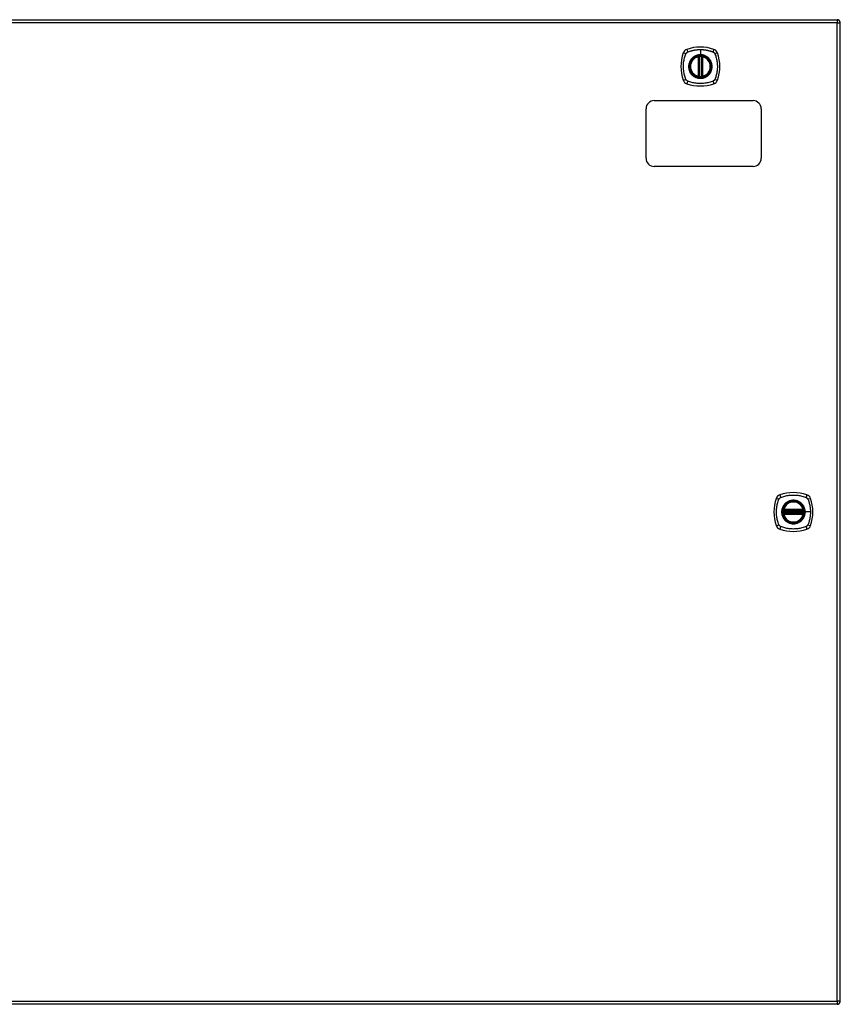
# Model space of a CAD drawing. Header units: inches. Extents: x 20 to 683, y 61 to 320.
# Tile 185 of 204: x 267 to 292, y 181 to 211. Entities that reach past the tile are written whole.
import ezdxf

# ---------------------------------------------------------------- set-up
doc = ezdxf.new("R2010")
doc.units = ezdxf.units.IN
doc.header["$MEASUREMENT"] = 0
doc.layers.add('Visible Edges(ANSI)', color=7, linetype='Continuous', lineweight=25)
doc.layers.add('Visible Tangent Edges(ANSI)', color=7, linetype='Continuous', lineweight=25)

msp = doc.modelspace()

# ---------------------------------------------------------------- linework, layer by layer
at = {"layer": 'Visible Edges(ANSI)'}
for p, q in [((220.492, 210.694), (292.097, 210.694)), ((292.196, 180.875), (292.196, 210.595)), ((287.887, 208.977), (287.887, 209.562)), ((287.907, 208.973), (287.907, 209.567)), ((287.986, 209.567), (287.986, 208.973)), ((288.006, 209.562), (288.006, 208.977)), ((286.545, 208.235), (289.545, 208.235)), ((286.295, 206.485), (286.295, 207.985)), ((289.795, 207.985), (289.795, 206.485)), ((289.545, 206.235), (286.545, 206.235)), ((290.476, 195.774), (291.069, 195.774)), ((291.069, 195.695), (290.476, 195.695)), ((290.48, 195.794), (291.065, 195.794)), ((291.065, 195.676), (290.48, 195.676)), ((292.097, 180.776), (220.492, 180.776))]:
    msp.add_line(p, q, dxfattribs=at)
at = {"layer": 'Visible Edges(ANSI)', "flags": 128}
for points in [[(287.918, 209.581), (287.916, 209.581), (287.915, 209.581), (287.913, 209.581), (287.911, 209.581), (287.91, 209.581), (287.908, 209.58), (287.907, 209.58), (287.906, 209.58), (287.904, 209.58), (287.903, 209.58), (287.902, 209.579), (287.9, 209.579), (287.899, 209.579), (287.898, 209.579), (287.897, 209.579), (287.897, 209.579), (287.896, 209.579), (287.895, 209.578), (287.895, 209.578), (287.894, 209.578), (287.894, 209.578), (287.893, 209.578), (287.893, 209.578), (287.893, 209.578)], [(288, 209.578), (288, 209.578), (287.999, 209.578), (287.999, 209.578), (287.999, 209.578), (287.998, 209.578), (287.998, 209.578), (287.997, 209.579), (287.996, 209.579), (287.995, 209.579), (287.994, 209.579), (287.993, 209.579), (287.992, 209.579), (287.991, 209.579), (287.99, 209.58), (287.989, 209.58), (287.987, 209.58), (287.986, 209.58), (287.984, 209.58), (287.983, 209.581), (287.981, 209.581), (287.98, 209.581), (287.978, 209.581), (287.977, 209.581), (287.975, 209.581)], [(287.893, 208.961), (287.893, 208.961), (287.893, 208.961), (287.894, 208.961), (287.894, 208.961), (287.895, 208.961), (287.895, 208.961), (287.896, 208.961), (287.897, 208.961), (287.897, 208.961), (287.898, 208.96), (287.899, 208.96), (287.9, 208.96), (287.902, 208.96), (287.903, 208.96), (287.904, 208.96), (287.906, 208.959), (287.907, 208.959), (287.908, 208.959), (287.91, 208.959), (287.911, 208.959), (287.913, 208.959), (287.915, 208.958), (287.916, 208.958), (287.918, 208.958)], [(287.975, 208.958), (287.977, 208.958), (287.978, 208.958), (287.98, 208.959), (287.981, 208.959), (287.983, 208.959), (287.984, 208.959), (287.986, 208.959), (287.987, 208.959), (287.989, 208.96), (287.99, 208.96), (287.991, 208.96), (287.992, 208.96), (287.993, 208.96), (287.994, 208.96), (287.995, 208.961), (287.996, 208.961), (287.997, 208.961), (287.998, 208.961), (287.998, 208.961), (287.999, 208.961), (287.999, 208.961), (287.999, 208.961), (288, 208.961), (288, 208.961)], [(290.464, 195.788), (290.464, 195.788), (290.464, 195.788), (290.464, 195.787), (290.464, 195.787), (290.464, 195.787), (290.464, 195.786), (290.464, 195.785), (290.463, 195.785), (290.463, 195.784), (290.463, 195.783), (290.463, 195.782), (290.463, 195.781), (290.463, 195.78), (290.462, 195.778), (290.462, 195.777), (290.462, 195.776), (290.462, 195.774), (290.462, 195.773), (290.462, 195.771), (290.461, 195.77), (290.461, 195.768), (290.461, 195.767), (290.461, 195.765), (290.461, 195.763)], [(290.461, 195.706), (290.461, 195.704), (290.461, 195.703), (290.461, 195.701), (290.461, 195.7), (290.462, 195.698), (290.462, 195.697), (290.462, 195.695), (290.462, 195.694), (290.462, 195.693), (290.462, 195.691), (290.463, 195.69), (290.463, 195.689), (290.463, 195.688), (290.463, 195.687), (290.463, 195.686), (290.463, 195.685), (290.464, 195.684), (290.464, 195.683), (290.464, 195.683), (290.464, 195.682), (290.464, 195.682), (290.464, 195.682), (290.464, 195.682), (290.464, 195.682)], [(291.084, 195.763), (291.084, 195.765), (291.084, 195.767), (291.084, 195.768), (291.083, 195.77), (291.083, 195.771), (291.083, 195.773), (291.083, 195.774), (291.083, 195.776), (291.083, 195.777), (291.082, 195.778), (291.082, 195.78), (291.082, 195.781), (291.082, 195.782), (291.082, 195.783), (291.082, 195.784), (291.081, 195.785), (291.081, 195.785), (291.081, 195.786), (291.081, 195.787), (291.081, 195.787), (291.081, 195.787), (291.081, 195.788), (291.081, 195.788), (291.081, 195.788)], [(291.081, 195.682), (291.081, 195.682), (291.081, 195.682), (291.081, 195.682), (291.081, 195.682), (291.081, 195.683), (291.081, 195.683), (291.081, 195.684), (291.081, 195.685), (291.082, 195.686), (291.082, 195.687), (291.082, 195.688), (291.082, 195.689), (291.082, 195.69), (291.082, 195.691), (291.083, 195.693), (291.083, 195.694), (291.083, 195.695), (291.083, 195.697), (291.083, 195.698), (291.083, 195.7), (291.084, 195.701), (291.084, 195.703), (291.084, 195.704), (291.084, 195.706)]]:
    msp.add_lwpolyline(points, dxfattribs=at)
at = {"layer": 'Visible Edges(ANSI)'}
for centre, radius in [((287.946, 209.27), 0.32), ((287.946, 209.27), 0.315), ((290.772, 195.735), 0.32), ((290.772, 195.735), 0.315)]:
    msp.add_circle(centre, radius, dxfattribs=at)
for centre, radius, start, end in [((292.097, 210.595), 0.099, 0, 90), ((287.592, 209.624), 0.177, 108.7722, 161.2278), ((287.946, 208.581), 1.28, 71.2278, 108.7722), ((288.301, 209.624), 0.177, 18.7722, 71.2278), ((288.635, 209.27), 1.28, 161.2278, 198.7722), ((287.946, 209.27), 0.313, 103.6344, 256.3656), ((287.946, 209.27), 0.313, 99.784, 103.6344), ((287.875, 209.562), 0.0118, 0, 103.6344), ((287.895, 209.567), 0.0118, 0, 99.784), ((287.946, 209.27), 0.313, 84.7499, 95.2501), ((287.998, 209.567), 0.0118, 80.216, 180), ((287.946, 209.27), 0.313, 76.3656, 80.216), ((288.017, 209.562), 0.0118, 76.3656, 180), ((287.946, 209.27), 0.313, 283.6344, 76.3656), ((287.257, 209.27), 1.28, 341.2278, 18.7722), ((287.592, 208.915), 0.177, 198.7722, 251.2278), ((287.875, 208.977), 0.0118, 256.3656, 0), ((287.946, 209.27), 0.313, 256.3656, 260.216), ((287.895, 208.973), 0.0118, 260.216, 0), ((287.946, 209.27), 0.313, 264.7499, 275.2501), ((287.998, 208.973), 0.0118, 180, 279.784), ((287.946, 209.27), 0.313, 279.784, 283.6344), ((288.017, 208.977), 0.0118, 180, 283.6344), ((288.301, 208.915), 0.177, 288.7722, 341.2278), ((287.946, 209.959), 1.28, 251.2278, 288.7722), ((286.545, 207.985), 0.25, 90, 180), ((289.545, 207.985), 0.25, 0, 90), ((286.545, 206.485), 0.25, 180, 270), ((289.545, 206.485), 0.25, 270, 0), ((290.772, 195.046), 1.28, 71.2278, 108.7722), ((291.461, 195.735), 1.28, 161.2278, 198.7722), ((290.418, 196.089), 0.177, 108.7722, 161.2278), ((290.772, 195.735), 0.313, 13.6344, 166.3656), ((291.127, 196.089), 0.177, 18.7722, 71.2278), ((290.083, 195.735), 1.28, 341.2278, 18.7722), ((290.772, 195.735), 0.313, 174.7499, 185.2501), ((290.772, 195.735), 0.313, 166.3656, 170.216), ((290.476, 195.786), 0.0118, 170.216, 270), ((290.476, 195.684), 0.0118, 90, 189.784), ((290.772, 195.735), 0.313, 189.784, 193.6344), ((290.48, 195.806), 0.0118, 166.3656, 270), ((290.48, 195.664), 0.0118, 90, 193.6344), ((291.065, 195.806), 0.0118, 270, 13.6344), ((291.065, 195.664), 0.0118, 346.3656, 90), ((291.069, 195.786), 0.0118, 270, 9.784), ((291.069, 195.684), 0.0118, 350.216, 90), ((290.772, 195.735), 0.313, 9.784, 13.6344), ((290.772, 195.735), 0.313, 346.3656, 350.216), ((290.772, 195.735), 0.313, 354.7499, 5.2501), ((290.772, 195.735), 0.313, 193.6344, 346.3656), ((290.418, 195.38), 0.177, 198.7722, 251.2278), ((290.772, 196.424), 1.28, 251.2278, 288.7722), ((291.127, 195.38), 0.177, 288.7722, 341.2278), ((292.097, 180.875), 0.099, 270, 0)]:
    msp.add_arc(centre, radius, start, end, dxfattribs=at)
at = {"layer": 'Visible Tangent Edges(ANSI)'}
for p, q in [((292.097, 210.694), (292.097, 210.595)), ((292.097, 210.595), (220.492, 210.595)), ((292.097, 210.595), (292.196, 210.595)), ((292.097, 180.875), (292.097, 210.595)), ((287.946, 209.786), (287.946, 209.627)), ((287.875, 209.562), (287.873, 209.574)), ((287.875, 209.562), (287.887, 209.562)), ((287.875, 209.562), (287.875, 208.977)), ((287.887, 209.562), (287.897, 209.562)), ((287.893, 209.578), (287.894, 209.572)), ((287.897, 209.567), (287.907, 209.567)), ((287.897, 208.977), (287.897, 209.562)), ((287.919, 209.57), (287.918, 209.581)), ((287.919, 208.97), (287.919, 209.57)), ((287.946, 209.622), (287.946, 209.627)), ((287.974, 209.57), (287.975, 209.581)), ((287.974, 209.57), (287.974, 208.97)), ((287.986, 209.567), (287.996, 209.567)), ((287.996, 209.562), (288.006, 209.562)), ((287.996, 209.562), (287.996, 208.977)), ((287.999, 209.572), (288, 209.578)), ((288.006, 209.562), (288.017, 209.562)), ((288.02, 209.574), (288.017, 209.562)), ((288.017, 208.977), (288.017, 209.562)), ((287.873, 208.966), (287.875, 208.977)), ((287.887, 208.977), (287.875, 208.977)), ((287.897, 208.977), (287.887, 208.977)), ((287.894, 208.967), (287.893, 208.961)), ((287.907, 208.973), (287.897, 208.973)), ((287.918, 208.958), (287.919, 208.97)), ((287.975, 208.958), (287.974, 208.97)), ((287.996, 208.973), (287.986, 208.973)), ((288.006, 208.977), (287.996, 208.977)), ((288, 208.961), (287.999, 208.967)), ((288.017, 208.977), (288.006, 208.977)), ((288.017, 208.977), (288.02, 208.966)), ((290.461, 195.763), (290.472, 195.762)), ((290.461, 195.706), (290.472, 195.707)), ((290.47, 195.787), (290.464, 195.788)), ((290.464, 195.682), (290.47, 195.683)), ((290.468, 195.809), (290.48, 195.806)), ((290.48, 195.664), (290.468, 195.661)), ((290.472, 195.762), (291.072, 195.762)), ((291.072, 195.707), (290.472, 195.707)), ((290.476, 195.774), (290.476, 195.784)), ((290.476, 195.685), (290.476, 195.695)), ((290.48, 195.794), (290.48, 195.806)), ((291.065, 195.806), (290.48, 195.806)), ((290.48, 195.784), (290.48, 195.794)), ((290.48, 195.784), (291.065, 195.784)), ((290.48, 195.676), (290.48, 195.685)), ((291.065, 195.685), (290.48, 195.685)), ((290.48, 195.664), (290.48, 195.676)), ((290.48, 195.664), (291.065, 195.664)), ((291.065, 195.806), (291.077, 195.809)), ((291.065, 195.806), (291.065, 195.794)), ((291.065, 195.794), (291.065, 195.784)), ((291.065, 195.685), (291.065, 195.676)), ((291.065, 195.676), (291.065, 195.664)), ((291.077, 195.661), (291.065, 195.664)), ((291.069, 195.784), (291.069, 195.774)), ((291.069, 195.695), (291.069, 195.685)), ((291.072, 195.762), (291.084, 195.763)), ((291.072, 195.707), (291.084, 195.706)), ((291.081, 195.788), (291.075, 195.787)), ((291.075, 195.683), (291.081, 195.682)), ((291.125, 195.735), (291.129, 195.735)), ((291.289, 195.735), (291.129, 195.735)), ((220.492, 180.875), (292.097, 180.875)), ((292.097, 180.875), (292.097, 180.776)), ((292.196, 180.875), (292.097, 180.875))]:
    msp.add_line(p, q, dxfattribs=at)
at = {"layer": 'Visible Tangent Edges(ANSI)', "flags": 128}
for points in [[(287.558, 209.71), (287.576, 209.718), (287.591, 209.723), (287.607, 209.729), (287.622, 209.734), (287.638, 209.739), (287.654, 209.744), (287.67, 209.748), (287.686, 209.752), (287.701, 209.756), (287.718, 209.76), (287.734, 209.764), (287.75, 209.767), (287.766, 209.77), (287.782, 209.773), (287.798, 209.775), (287.815, 209.778), (287.831, 209.78), (287.848, 209.781), (287.864, 209.783), (287.88, 209.784), (287.897, 209.785), (287.913, 209.786), (287.93, 209.786), (287.946, 209.786)], [(287.946, 209.786), (287.963, 209.786), (287.979, 209.786), (287.996, 209.785), (288.012, 209.784), (288.029, 209.783), (288.045, 209.781), (288.062, 209.78), (288.078, 209.778), (288.094, 209.775), (288.111, 209.773), (288.127, 209.77), (288.143, 209.767), (288.159, 209.764), (288.175, 209.76), (288.191, 209.756), (288.207, 209.752), (288.223, 209.748), (288.239, 209.744), (288.255, 209.739), (288.27, 209.734), (288.286, 209.729), (288.301, 209.723), (288.317, 209.718), (288.335, 209.71)], [(287.506, 208.881), (287.493, 208.915), (287.482, 208.946), (287.473, 208.977), (287.464, 209.009), (287.456, 209.041), (287.449, 209.073), (287.443, 209.105), (287.439, 209.138), (287.435, 209.171), (287.432, 209.204), (287.43, 209.237), (287.43, 209.27), (287.43, 209.303), (287.432, 209.336), (287.435, 209.368), (287.438, 209.401), (287.443, 209.434), (287.449, 209.466), (287.456, 209.499), (287.464, 209.531), (287.473, 209.562), (287.482, 209.594), (287.493, 209.625), (287.506, 209.658)], [(287.506, 209.658), (287.507, 209.66), (287.508, 209.661), (287.509, 209.662), (287.509, 209.664), (287.51, 209.665), (287.511, 209.667), (287.512, 209.668), (287.512, 209.669), (287.513, 209.67), (287.514, 209.672), (287.515, 209.673), (287.516, 209.674), (287.517, 209.676), (287.518, 209.677), (287.519, 209.678), (287.519, 209.679), (287.52, 209.68), (287.521, 209.682), (287.522, 209.683), (287.523, 209.684), (287.524, 209.685), (287.526, 209.686), (287.527, 209.687), (287.528, 209.688)], [(287.528, 209.688), (287.529, 209.69), (287.53, 209.691), (287.531, 209.692), (287.532, 209.693), (287.533, 209.694), (287.534, 209.695), (287.536, 209.696), (287.537, 209.697), (287.538, 209.698), (287.539, 209.699), (287.541, 209.699), (287.542, 209.7), (287.543, 209.701), (287.544, 209.702), (287.546, 209.703), (287.547, 209.704), (287.548, 209.705), (287.55, 209.705), (287.551, 209.706), (287.552, 209.707), (287.554, 209.708), (287.555, 209.708), (287.556, 209.709), (287.558, 209.71)], [(287.672, 209.497), (287.659, 209.481), (287.647, 209.464), (287.637, 209.447), (287.627, 209.429), (287.618, 209.41), (287.611, 209.391), (287.604, 209.371), (287.599, 209.351), (287.595, 209.331), (287.592, 209.311), (287.59, 209.29), (287.59, 209.27), (287.59, 209.249), (287.592, 209.228), (287.595, 209.208), (287.599, 209.188), (287.604, 209.168), (287.611, 209.148), (287.618, 209.129), (287.627, 209.111), (287.637, 209.093), (287.648, 209.075), (287.659, 209.058), (287.672, 209.042)], [(287.946, 209.622), (288.038, 209.61), (288.123, 209.575), (288.196, 209.519), (288.252, 209.446), (288.287, 209.361), (288.299, 209.269), (288.286, 209.178), (288.251, 209.093), (288.195, 209.02), (288.123, 208.965), (288.037, 208.93), (287.946, 208.918), (287.855, 208.93), (287.77, 208.965), (287.697, 209.021), (287.641, 209.093), (287.606, 209.179), (287.594, 209.27), (287.606, 209.361), (287.642, 209.446), (287.697, 209.519), (287.77, 209.575), (287.855, 209.61), (287.946, 209.622)], [(287.719, 209.544), (287.717, 209.543), (287.715, 209.541), (287.713, 209.539), (287.71, 209.537), (287.708, 209.535), (287.706, 209.533), (287.704, 209.532), (287.702, 209.53), (287.7, 209.528), (287.698, 209.526), (287.696, 209.524), (287.694, 209.522), (287.692, 209.52), (287.69, 209.518), (287.688, 209.516), (287.687, 209.514), (287.685, 209.512), (287.683, 209.51), (287.681, 209.508), (287.679, 209.506), (287.677, 209.504), (287.675, 209.502), (287.674, 209.499), (287.672, 209.497)], [(287.946, 209.627), (287.936, 209.626), (287.926, 209.626), (287.916, 209.625), (287.905, 209.624), (287.895, 209.623), (287.885, 209.621), (287.875, 209.619), (287.865, 209.617), (287.855, 209.615), (287.845, 209.612), (287.835, 209.609), (287.825, 209.605), (287.816, 209.602), (287.806, 209.598), (287.797, 209.594), (287.788, 209.589), (287.778, 209.584), (287.769, 209.579), (287.761, 209.574), (287.752, 209.569), (287.743, 209.563), (287.735, 209.557), (287.727, 209.551), (287.719, 209.544)], [(287.894, 209.572), (287.894, 209.573), (287.893, 209.573), (287.892, 209.573), (287.891, 209.574), (287.89, 209.574), (287.889, 209.574), (287.889, 209.574), (287.888, 209.575), (287.887, 209.575), (287.886, 209.575), (287.885, 209.575), (287.884, 209.575), (287.883, 209.575), (287.882, 209.575), (287.881, 209.575), (287.88, 209.575), (287.879, 209.575), (287.878, 209.575), (287.877, 209.575), (287.876, 209.575), (287.875, 209.574), (287.875, 209.574), (287.874, 209.574), (287.873, 209.574)], [(287.897, 209.567), (287.897, 209.567), (287.897, 209.567), (287.897, 209.567), (287.897, 209.568), (287.897, 209.568), (287.897, 209.568), (287.896, 209.568), (287.896, 209.569), (287.896, 209.569), (287.896, 209.569), (287.896, 209.569), (287.896, 209.57), (287.896, 209.57), (287.896, 209.57), (287.896, 209.57), (287.895, 209.571), (287.895, 209.571), (287.895, 209.571), (287.895, 209.571), (287.895, 209.571), (287.895, 209.572), (287.895, 209.572), (287.894, 209.572), (287.894, 209.572)], [(287.897, 209.562), (287.897, 209.563), (287.897, 209.563), (287.897, 209.563), (287.897, 209.563), (287.897, 209.563), (287.897, 209.563), (287.897, 209.564), (287.897, 209.564), (287.897, 209.564), (287.897, 209.564), (287.897, 209.564), (287.897, 209.564), (287.897, 209.565), (287.897, 209.565), (287.897, 209.565), (287.897, 209.565), (287.897, 209.565), (287.897, 209.566), (287.897, 209.566), (287.897, 209.566), (287.897, 209.566), (287.897, 209.566), (287.897, 209.566), (287.897, 209.567)], [(287.907, 209.567), (287.907, 209.567), (287.907, 209.567), (287.907, 209.567), (287.907, 209.567), (287.908, 209.567), (287.908, 209.567), (287.908, 209.567), (287.909, 209.567), (287.909, 209.567), (287.909, 209.567), (287.91, 209.567), (287.911, 209.568), (287.911, 209.568), (287.912, 209.568), (287.912, 209.568), (287.913, 209.568), (287.914, 209.569), (287.914, 209.569), (287.915, 209.569), (287.916, 209.569), (287.917, 209.569), (287.917, 209.569), (287.918, 209.57), (287.919, 209.57)], [(288.174, 209.544), (288.166, 209.551), (288.158, 209.557), (288.149, 209.563), (288.141, 209.569), (288.132, 209.574), (288.123, 209.58), (288.114, 209.585), (288.105, 209.589), (288.096, 209.594), (288.086, 209.598), (288.077, 209.602), (288.067, 209.605), (288.058, 209.609), (288.048, 209.612), (288.038, 209.615), (288.028, 209.617), (288.018, 209.619), (288.008, 209.621), (287.998, 209.623), (287.987, 209.624), (287.977, 209.625), (287.967, 209.626), (287.957, 209.626), (287.946, 209.627)], [(287.974, 209.57), (287.975, 209.57), (287.976, 209.569), (287.976, 209.569), (287.977, 209.569), (287.978, 209.569), (287.978, 209.569), (287.979, 209.569), (287.98, 209.568), (287.981, 209.568), (287.981, 209.568), (287.982, 209.568), (287.982, 209.568), (287.983, 209.567), (287.983, 209.567), (287.984, 209.567), (287.984, 209.567), (287.985, 209.567), (287.985, 209.567), (287.985, 209.567), (287.985, 209.567), (287.986, 209.567), (287.986, 209.567), (287.986, 209.567), (287.986, 209.567)], [(287.999, 209.572), (287.998, 209.572), (287.998, 209.572), (287.998, 209.572), (287.998, 209.571), (287.998, 209.571), (287.998, 209.571), (287.998, 209.571), (287.997, 209.571), (287.997, 209.57), (287.997, 209.57), (287.997, 209.57), (287.997, 209.57), (287.997, 209.569), (287.997, 209.569), (287.997, 209.569), (287.996, 209.569), (287.996, 209.568), (287.996, 209.568), (287.996, 209.568), (287.996, 209.568), (287.996, 209.567), (287.996, 209.567), (287.996, 209.567), (287.996, 209.567)], [(287.996, 209.567), (287.996, 209.566), (287.996, 209.566), (287.996, 209.566), (287.996, 209.566), (287.996, 209.566), (287.996, 209.566), (287.996, 209.565), (287.996, 209.565), (287.996, 209.565), (287.996, 209.565), (287.996, 209.565), (287.996, 209.564), (287.996, 209.564), (287.996, 209.564), (287.996, 209.564), (287.996, 209.564), (287.996, 209.564), (287.996, 209.563), (287.996, 209.563), (287.996, 209.563), (287.996, 209.563), (287.996, 209.563), (287.996, 209.563), (287.996, 209.562)], [(288.02, 209.574), (288.019, 209.574), (288.018, 209.574), (288.017, 209.574), (288.016, 209.575), (288.015, 209.575), (288.015, 209.575), (288.014, 209.575), (288.013, 209.575), (288.012, 209.575), (288.011, 209.575), (288.01, 209.575), (288.009, 209.575), (288.008, 209.575), (288.007, 209.575), (288.006, 209.575), (288.005, 209.575), (288.004, 209.574), (288.003, 209.574), (288.003, 209.574), (288.002, 209.574), (288.001, 209.573), (288, 209.573), (287.999, 209.573), (287.999, 209.572)], [(288.221, 209.497), (288.219, 209.499), (288.217, 209.502), (288.216, 209.504), (288.214, 209.506), (288.212, 209.508), (288.21, 209.51), (288.208, 209.512), (288.206, 209.514), (288.204, 209.516), (288.203, 209.518), (288.201, 209.52), (288.199, 209.522), (288.197, 209.524), (288.195, 209.526), (288.193, 209.528), (288.191, 209.53), (288.189, 209.531), (288.187, 209.533), (288.185, 209.535), (288.182, 209.537), (288.18, 209.539), (288.178, 209.541), (288.176, 209.543), (288.174, 209.544)], [(288.221, 209.042), (288.234, 209.058), (288.245, 209.075), (288.256, 209.093), (288.266, 209.111), (288.274, 209.13), (288.282, 209.149), (288.288, 209.168), (288.294, 209.188), (288.298, 209.208), (288.301, 209.229), (288.303, 209.249), (288.303, 209.27), (288.303, 209.29), (288.301, 209.311), (288.298, 209.331), (288.294, 209.351), (288.288, 209.371), (288.282, 209.391), (288.274, 209.41), (288.266, 209.429), (288.256, 209.447), (288.245, 209.464), (288.234, 209.481), (288.221, 209.497)], [(288.335, 209.71), (288.338, 209.708), (288.341, 209.707), (288.343, 209.705), (288.346, 209.704), (288.348, 209.702), (288.351, 209.7), (288.353, 209.699), (288.356, 209.697), (288.358, 209.695), (288.361, 209.693), (288.363, 209.691), (288.365, 209.689), (288.367, 209.686), (288.369, 209.684), (288.371, 209.682), (288.373, 209.679), (288.375, 209.677), (288.377, 209.674), (288.379, 209.672), (288.38, 209.669), (288.382, 209.667), (288.384, 209.664), (288.385, 209.661), (288.386, 209.658)], [(288.386, 209.658), (288.4, 209.625), (288.411, 209.594), (288.42, 209.562), (288.429, 209.531), (288.437, 209.499), (288.444, 209.466), (288.45, 209.434), (288.454, 209.401), (288.458, 209.368), (288.461, 209.336), (288.462, 209.303), (288.463, 209.27), (288.462, 209.237), (288.461, 209.204), (288.458, 209.171), (288.454, 209.138), (288.449, 209.105), (288.444, 209.073), (288.437, 209.041), (288.429, 209.009), (288.42, 208.977), (288.411, 208.946), (288.4, 208.915), (288.386, 208.881)], [(287.558, 208.83), (287.555, 208.831), (287.552, 208.833), (287.55, 208.834), (287.547, 208.836), (287.544, 208.837), (287.542, 208.839), (287.539, 208.841), (287.537, 208.843), (287.534, 208.845), (287.532, 208.847), (287.53, 208.849), (287.528, 208.851), (287.526, 208.853), (287.523, 208.855), (287.521, 208.858), (287.519, 208.86), (287.518, 208.863), (287.516, 208.865), (287.514, 208.868), (287.512, 208.87), (287.511, 208.873), (287.509, 208.876), (287.508, 208.878), (287.506, 208.881)], [(288.335, 208.83), (288.301, 208.816), (288.27, 208.806), (288.239, 208.796), (288.207, 208.787), (288.175, 208.779), (288.143, 208.773), (288.111, 208.767), (288.078, 208.762), (288.045, 208.758), (288.013, 208.755), (287.98, 208.754), (287.947, 208.753), (287.914, 208.754), (287.881, 208.755), (287.848, 208.758), (287.815, 208.762), (287.782, 208.767), (287.75, 208.772), (287.718, 208.779), (287.686, 208.787), (287.654, 208.796), (287.622, 208.806), (287.591, 208.816), (287.558, 208.83)], [(287.672, 209.042), (287.674, 209.04), (287.675, 209.038), (287.677, 209.036), (287.679, 209.034), (287.681, 209.032), (287.683, 209.03), (287.685, 209.028), (287.687, 209.026), (287.688, 209.024), (287.69, 209.022), (287.692, 209.02), (287.694, 209.018), (287.696, 209.016), (287.698, 209.014), (287.7, 209.012), (287.702, 209.01), (287.704, 209.008), (287.706, 209.006), (287.708, 209.004), (287.71, 209.002), (287.713, 209.001), (287.715, 208.999), (287.717, 208.997), (287.719, 208.995)], [(287.719, 208.995), (287.735, 208.982), (287.752, 208.971), (287.769, 208.96), (287.788, 208.95), (287.806, 208.942), (287.825, 208.934), (287.845, 208.928), (287.865, 208.922), (287.885, 208.918), (287.905, 208.915), (287.926, 208.913), (287.947, 208.913), (287.967, 208.913), (287.988, 208.915), (288.008, 208.918), (288.028, 208.922), (288.048, 208.928), (288.068, 208.934), (288.087, 208.942), (288.105, 208.95), (288.124, 208.96), (288.141, 208.971), (288.158, 208.982), (288.174, 208.995)], [(287.873, 208.966), (287.874, 208.965), (287.875, 208.965), (287.875, 208.965), (287.876, 208.965), (287.877, 208.965), (287.878, 208.965), (287.879, 208.965), (287.88, 208.964), (287.881, 208.964), (287.882, 208.964), (287.883, 208.964), (287.884, 208.964), (287.885, 208.965), (287.886, 208.965), (287.887, 208.965), (287.888, 208.965), (287.889, 208.965), (287.889, 208.965), (287.89, 208.966), (287.891, 208.966), (287.892, 208.966), (287.893, 208.966), (287.894, 208.967), (287.894, 208.967)], [(287.894, 208.967), (287.894, 208.967), (287.895, 208.968), (287.895, 208.968), (287.895, 208.968), (287.895, 208.968), (287.895, 208.968), (287.895, 208.969), (287.895, 208.969), (287.896, 208.969), (287.896, 208.969), (287.896, 208.97), (287.896, 208.97), (287.896, 208.97), (287.896, 208.97), (287.896, 208.971), (287.896, 208.971), (287.896, 208.971), (287.897, 208.971), (287.897, 208.972), (287.897, 208.972), (287.897, 208.972), (287.897, 208.972), (287.897, 208.973), (287.897, 208.973)], [(287.897, 208.973), (287.897, 208.973), (287.897, 208.973), (287.897, 208.973), (287.897, 208.974), (287.897, 208.974), (287.897, 208.974), (287.897, 208.974), (287.897, 208.974), (287.897, 208.974), (287.897, 208.975), (287.897, 208.975), (287.897, 208.975), (287.897, 208.975), (287.897, 208.975), (287.897, 208.975), (287.897, 208.976), (287.897, 208.976), (287.897, 208.976), (287.897, 208.976), (287.897, 208.976), (287.897, 208.977), (287.897, 208.977), (287.897, 208.977), (287.897, 208.977)], [(287.919, 208.97), (287.918, 208.97), (287.917, 208.97), (287.917, 208.97), (287.916, 208.97), (287.915, 208.971), (287.914, 208.971), (287.914, 208.971), (287.913, 208.971), (287.912, 208.971), (287.912, 208.971), (287.911, 208.972), (287.911, 208.972), (287.91, 208.972), (287.909, 208.972), (287.909, 208.972), (287.909, 208.972), (287.908, 208.973), (287.908, 208.973), (287.908, 208.973), (287.907, 208.973), (287.907, 208.973), (287.907, 208.973), (287.907, 208.973), (287.907, 208.973)], [(287.986, 208.973), (287.986, 208.973), (287.986, 208.973), (287.986, 208.973), (287.985, 208.973), (287.985, 208.973), (287.985, 208.973), (287.985, 208.973), (287.984, 208.972), (287.984, 208.972), (287.983, 208.972), (287.983, 208.972), (287.982, 208.972), (287.982, 208.972), (287.981, 208.971), (287.981, 208.971), (287.98, 208.971), (287.979, 208.971), (287.978, 208.971), (287.978, 208.971), (287.977, 208.97), (287.976, 208.97), (287.976, 208.97), (287.975, 208.97), (287.974, 208.97)], [(287.996, 208.977), (287.996, 208.977), (287.996, 208.977), (287.996, 208.977), (287.996, 208.976), (287.996, 208.976), (287.996, 208.976), (287.996, 208.976), (287.996, 208.976), (287.996, 208.975), (287.996, 208.975), (287.996, 208.975), (287.996, 208.975), (287.996, 208.975), (287.996, 208.975), (287.996, 208.974), (287.996, 208.974), (287.996, 208.974), (287.996, 208.974), (287.996, 208.974), (287.996, 208.974), (287.996, 208.973), (287.996, 208.973), (287.996, 208.973), (287.996, 208.973)], [(287.996, 208.973), (287.996, 208.973), (287.996, 208.972), (287.996, 208.972), (287.996, 208.972), (287.996, 208.972), (287.996, 208.971), (287.996, 208.971), (287.996, 208.971), (287.997, 208.971), (287.997, 208.97), (287.997, 208.97), (287.997, 208.97), (287.997, 208.97), (287.997, 208.969), (287.997, 208.969), (287.997, 208.969), (287.998, 208.969), (287.998, 208.968), (287.998, 208.968), (287.998, 208.968), (287.998, 208.968), (287.998, 208.968), (287.998, 208.967), (287.999, 208.967)], [(287.999, 208.967), (287.999, 208.967), (288, 208.966), (288.001, 208.966), (288.002, 208.966), (288.003, 208.966), (288.003, 208.965), (288.004, 208.965), (288.005, 208.965), (288.006, 208.965), (288.007, 208.965), (288.008, 208.965), (288.009, 208.964), (288.01, 208.964), (288.011, 208.964), (288.012, 208.964), (288.013, 208.964), (288.014, 208.965), (288.015, 208.965), (288.015, 208.965), (288.016, 208.965), (288.017, 208.965), (288.018, 208.965), (288.019, 208.965), (288.02, 208.966)], [(288.174, 208.995), (288.176, 208.997), (288.178, 208.999), (288.18, 209.001), (288.182, 209.002), (288.184, 209.004), (288.187, 209.006), (288.189, 209.008), (288.191, 209.01), (288.193, 209.012), (288.195, 209.014), (288.197, 209.016), (288.199, 209.018), (288.201, 209.02), (288.202, 209.022), (288.204, 209.024), (288.206, 209.026), (288.208, 209.028), (288.21, 209.03), (288.212, 209.032), (288.214, 209.034), (288.216, 209.036), (288.217, 209.038), (288.219, 209.04), (288.221, 209.042)], [(288.386, 208.881), (288.385, 208.878), (288.384, 208.876), (288.382, 208.873), (288.38, 208.87), (288.379, 208.868), (288.377, 208.865), (288.375, 208.863), (288.373, 208.86), (288.371, 208.858), (288.369, 208.856), (288.367, 208.853), (288.365, 208.851), (288.363, 208.849), (288.361, 208.847), (288.358, 208.845), (288.356, 208.843), (288.354, 208.841), (288.351, 208.839), (288.349, 208.837), (288.346, 208.836), (288.343, 208.834), (288.341, 208.833), (288.338, 208.831), (288.335, 208.83)], [(290.332, 195.346), (290.319, 195.38), (290.308, 195.411), (290.299, 195.442), (290.29, 195.474), (290.282, 195.506), (290.275, 195.538), (290.269, 195.57), (290.265, 195.603), (290.261, 195.636), (290.258, 195.669), (290.256, 195.702), (290.256, 195.735), (290.256, 195.768), (290.258, 195.801), (290.261, 195.833), (290.264, 195.866), (290.269, 195.899), (290.275, 195.931), (290.282, 195.964), (290.29, 195.996), (290.299, 196.027), (290.308, 196.059), (290.319, 196.09), (290.332, 196.123)], [(290.332, 196.123), (290.334, 196.126), (290.335, 196.129), (290.337, 196.132), (290.338, 196.134), (290.34, 196.137), (290.342, 196.139), (290.344, 196.142), (290.345, 196.144), (290.347, 196.147), (290.349, 196.149), (290.352, 196.151), (290.354, 196.153), (290.356, 196.156), (290.358, 196.158), (290.36, 196.16), (290.363, 196.162), (290.365, 196.164), (290.368, 196.165), (290.37, 196.167), (290.373, 196.169), (290.376, 196.17), (290.378, 196.172), (290.381, 196.173), (290.384, 196.175)], [(290.384, 196.175), (290.417, 196.188), (290.448, 196.199), (290.48, 196.209), (290.511, 196.217), (290.543, 196.225), (290.576, 196.232), (290.608, 196.238), (290.641, 196.243), (290.673, 196.246), (290.706, 196.249), (290.739, 196.251), (290.772, 196.251), (290.805, 196.251), (290.838, 196.249), (290.871, 196.246), (290.904, 196.243), (290.937, 196.238), (290.969, 196.232), (291.001, 196.225), (291.033, 196.217), (291.065, 196.209), (291.096, 196.199), (291.127, 196.188), (291.161, 196.175)], [(291.125, 195.735), (291.113, 195.643), (291.077, 195.558), (291.021, 195.485), (290.949, 195.43), (290.863, 195.395), (290.772, 195.383), (290.681, 195.395), (290.596, 195.43), (290.523, 195.486), (290.467, 195.559), (290.432, 195.644), (290.42, 195.735), (290.432, 195.826), (290.468, 195.911), (290.523, 195.984), (290.596, 196.04), (290.681, 196.075), (290.773, 196.087), (290.864, 196.075), (290.949, 196.04), (291.022, 195.984), (291.078, 195.911), (291.113, 195.826), (291.125, 195.735)], [(290.545, 196.009), (290.543, 196.008), (290.541, 196.006), (290.539, 196.004), (290.536, 196.002), (290.534, 196), (290.532, 195.998), (290.53, 195.997), (290.528, 195.995), (290.526, 195.993), (290.524, 195.991), (290.522, 195.989), (290.52, 195.987), (290.518, 195.985), (290.516, 195.983), (290.514, 195.981), (290.513, 195.979), (290.511, 195.977), (290.509, 195.975), (290.507, 195.973), (290.505, 195.971), (290.503, 195.969), (290.501, 195.967), (290.5, 195.964), (290.498, 195.962)], [(291, 196.009), (290.984, 196.022), (290.967, 196.034), (290.949, 196.044), (290.931, 196.054), (290.912, 196.063), (290.893, 196.07), (290.874, 196.077), (290.854, 196.082), (290.834, 196.086), (290.814, 196.089), (290.793, 196.091), (290.772, 196.092), (290.752, 196.091), (290.731, 196.089), (290.711, 196.086), (290.691, 196.082), (290.671, 196.077), (290.651, 196.07), (290.632, 196.063), (290.613, 196.054), (290.595, 196.044), (290.578, 196.034), (290.561, 196.022), (290.545, 196.009)], [(291.047, 195.962), (291.045, 195.964), (291.043, 195.967), (291.042, 195.969), (291.04, 195.971), (291.038, 195.973), (291.036, 195.975), (291.034, 195.977), (291.032, 195.979), (291.03, 195.981), (291.028, 195.983), (291.027, 195.985), (291.025, 195.987), (291.023, 195.989), (291.021, 195.991), (291.019, 195.993), (291.017, 195.995), (291.015, 195.997), (291.013, 195.998), (291.01, 196), (291.008, 196.002), (291.006, 196.004), (291.004, 196.006), (291.002, 196.008), (291, 196.009)], [(291.161, 196.175), (291.162, 196.174), (291.164, 196.173), (291.165, 196.173), (291.167, 196.172), (291.168, 196.171), (291.169, 196.17), (291.171, 196.17), (291.172, 196.169), (291.173, 196.168), (291.174, 196.167), (291.176, 196.166), (291.177, 196.165), (291.178, 196.164), (291.18, 196.164), (291.181, 196.163), (291.182, 196.162), (291.183, 196.161), (291.184, 196.16), (291.186, 196.159), (291.187, 196.158), (291.188, 196.157), (291.189, 196.156), (291.19, 196.155), (291.191, 196.153)], [(291.191, 196.153), (291.192, 196.152), (291.193, 196.151), (291.194, 196.15), (291.195, 196.149), (291.196, 196.148), (291.197, 196.147), (291.198, 196.146), (291.199, 196.144), (291.2, 196.143), (291.201, 196.142), (291.202, 196.141), (291.203, 196.139), (291.204, 196.138), (291.205, 196.137), (291.206, 196.136), (291.206, 196.134), (291.207, 196.133), (291.208, 196.132), (291.209, 196.13), (291.21, 196.129), (291.21, 196.127), (291.211, 196.126), (291.212, 196.125), (291.212, 196.123)], [(291.212, 196.123), (291.221, 196.105), (291.226, 196.09), (291.231, 196.074), (291.237, 196.059), (291.242, 196.043), (291.246, 196.027), (291.251, 196.012), (291.255, 195.996), (291.259, 195.98), (291.263, 195.964), (291.266, 195.948), (291.27, 195.931), (291.273, 195.915), (291.276, 195.899), (291.278, 195.883), (291.28, 195.866), (291.282, 195.85), (291.284, 195.834), (291.286, 195.817), (291.287, 195.801), (291.288, 195.784), (291.288, 195.768), (291.289, 195.751), (291.289, 195.735)], [(290.498, 195.962), (290.485, 195.946), (290.473, 195.929), (290.463, 195.912), (290.453, 195.894), (290.444, 195.875), (290.437, 195.856), (290.43, 195.836), (290.425, 195.816), (290.421, 195.796), (290.418, 195.776), (290.416, 195.755), (290.416, 195.735), (290.416, 195.714), (290.418, 195.693), (290.421, 195.673), (290.425, 195.653), (290.43, 195.633), (290.437, 195.614), (290.444, 195.594), (290.453, 195.576), (290.463, 195.558), (290.473, 195.54), (290.485, 195.523), (290.498, 195.507)], [(290.468, 195.809), (290.468, 195.808), (290.468, 195.807), (290.468, 195.806), (290.468, 195.805), (290.467, 195.804), (290.467, 195.803), (290.467, 195.802), (290.467, 195.801), (290.467, 195.8), (290.467, 195.799), (290.467, 195.798), (290.467, 195.797), (290.467, 195.796), (290.467, 195.795), (290.467, 195.794), (290.468, 195.793), (290.468, 195.793), (290.468, 195.792), (290.468, 195.791), (290.469, 195.79), (290.469, 195.789), (290.469, 195.788), (290.47, 195.788), (290.47, 195.787)], [(290.47, 195.683), (290.47, 195.682), (290.469, 195.681), (290.469, 195.68), (290.469, 195.679), (290.468, 195.679), (290.468, 195.678), (290.468, 195.677), (290.468, 195.676), (290.467, 195.675), (290.467, 195.674), (290.467, 195.673), (290.467, 195.672), (290.467, 195.671), (290.467, 195.67), (290.467, 195.669), (290.467, 195.669), (290.467, 195.668), (290.467, 195.667), (290.467, 195.666), (290.468, 195.665), (290.468, 195.664), (290.468, 195.663), (290.468, 195.662), (290.468, 195.661)], [(290.47, 195.787), (290.47, 195.787), (290.47, 195.787), (290.471, 195.786), (290.471, 195.786), (290.471, 195.786), (290.471, 195.786), (290.471, 195.786), (290.472, 195.786), (290.472, 195.786), (290.472, 195.785), (290.472, 195.785), (290.473, 195.785), (290.473, 195.785), (290.473, 195.785), (290.473, 195.785), (290.474, 195.785), (290.474, 195.785), (290.474, 195.785), (290.474, 195.785), (290.475, 195.784), (290.475, 195.784), (290.475, 195.784), (290.475, 195.784), (290.476, 195.784)], [(290.476, 195.685), (290.475, 195.685), (290.475, 195.685), (290.475, 195.685), (290.475, 195.685), (290.474, 195.685), (290.474, 195.685), (290.474, 195.685), (290.474, 195.685), (290.473, 195.685), (290.473, 195.684), (290.473, 195.684), (290.473, 195.684), (290.472, 195.684), (290.472, 195.684), (290.472, 195.684), (290.472, 195.684), (290.471, 195.684), (290.471, 195.683), (290.471, 195.683), (290.471, 195.683), (290.471, 195.683), (290.47, 195.683), (290.47, 195.683), (290.47, 195.683)], [(290.472, 195.762), (290.473, 195.763), (290.473, 195.764), (290.473, 195.765), (290.473, 195.765), (290.473, 195.766), (290.473, 195.767), (290.474, 195.768), (290.474, 195.768), (290.474, 195.769), (290.474, 195.769), (290.474, 195.77), (290.475, 195.771), (290.475, 195.771), (290.475, 195.772), (290.475, 195.772), (290.475, 195.773), (290.475, 195.773), (290.475, 195.773), (290.475, 195.773), (290.475, 195.774), (290.476, 195.774), (290.476, 195.774), (290.476, 195.774), (290.476, 195.774)], [(290.476, 195.695), (290.476, 195.695), (290.476, 195.695), (290.476, 195.696), (290.475, 195.696), (290.475, 195.696), (290.475, 195.696), (290.475, 195.697), (290.475, 195.697), (290.475, 195.697), (290.475, 195.698), (290.475, 195.698), (290.475, 195.699), (290.474, 195.699), (290.474, 195.7), (290.474, 195.701), (290.474, 195.701), (290.474, 195.702), (290.473, 195.703), (290.473, 195.703), (290.473, 195.704), (290.473, 195.705), (290.473, 195.706), (290.473, 195.706), (290.472, 195.707)], [(290.476, 195.784), (290.476, 195.784), (290.476, 195.784), (290.476, 195.784), (290.476, 195.784), (290.476, 195.784), (290.477, 195.784), (290.477, 195.784), (290.477, 195.784), (290.477, 195.784), (290.477, 195.784), (290.477, 195.784), (290.478, 195.784), (290.478, 195.784), (290.478, 195.784), (290.478, 195.784), (290.478, 195.784), (290.479, 195.784), (290.479, 195.784), (290.479, 195.784), (290.479, 195.784), (290.479, 195.784), (290.479, 195.784), (290.48, 195.784), (290.48, 195.784)], [(290.48, 195.685), (290.48, 195.685), (290.479, 195.685), (290.479, 195.685), (290.479, 195.685), (290.479, 195.685), (290.479, 195.685), (290.479, 195.685), (290.478, 195.685), (290.478, 195.685), (290.478, 195.685), (290.478, 195.685), (290.478, 195.685), (290.477, 195.685), (290.477, 195.685), (290.477, 195.685), (290.477, 195.685), (290.477, 195.685), (290.477, 195.685), (290.476, 195.685), (290.476, 195.685), (290.476, 195.685), (290.476, 195.685), (290.476, 195.685), (290.476, 195.685)], [(291.129, 195.735), (291.129, 195.745), (291.129, 195.755), (291.128, 195.766), (291.127, 195.776), (291.126, 195.786), (291.124, 195.796), (291.122, 195.806), (291.12, 195.816), (291.117, 195.826), (291.114, 195.836), (291.111, 195.846), (291.108, 195.856), (291.104, 195.865), (291.101, 195.875), (291.096, 195.884), (291.092, 195.894), (291.087, 195.903), (291.082, 195.912), (291.077, 195.921), (291.071, 195.929), (291.066, 195.938), (291.06, 195.946), (291.053, 195.954), (291.047, 195.962)], [(291.047, 195.507), (291.053, 195.515), (291.06, 195.523), (291.066, 195.532), (291.071, 195.54), (291.077, 195.549), (291.082, 195.558), (291.087, 195.567), (291.092, 195.576), (291.096, 195.585), (291.101, 195.595), (291.104, 195.604), (291.108, 195.614), (291.111, 195.623), (291.115, 195.633), (291.117, 195.643), (291.12, 195.653), (291.122, 195.663), (291.124, 195.673), (291.126, 195.684), (291.127, 195.694), (291.128, 195.704), (291.129, 195.714), (291.129, 195.724), (291.129, 195.735)], [(291.065, 195.784), (291.065, 195.784), (291.065, 195.784), (291.066, 195.784), (291.066, 195.784), (291.066, 195.784), (291.066, 195.784), (291.066, 195.784), (291.066, 195.784), (291.067, 195.784), (291.067, 195.784), (291.067, 195.784), (291.067, 195.784), (291.067, 195.784), (291.068, 195.784), (291.068, 195.784), (291.068, 195.784), (291.068, 195.784), (291.068, 195.784), (291.068, 195.784), (291.069, 195.784), (291.069, 195.784), (291.069, 195.784), (291.069, 195.784), (291.069, 195.784)], [(291.069, 195.685), (291.069, 195.685), (291.069, 195.685), (291.069, 195.685), (291.069, 195.685), (291.068, 195.685), (291.068, 195.685), (291.068, 195.685), (291.068, 195.685), (291.068, 195.685), (291.068, 195.685), (291.067, 195.685), (291.067, 195.685), (291.067, 195.685), (291.067, 195.685), (291.067, 195.685), (291.066, 195.685), (291.066, 195.685), (291.066, 195.685), (291.066, 195.685), (291.066, 195.685), (291.066, 195.685), (291.065, 195.685), (291.065, 195.685), (291.065, 195.685)], [(291.069, 195.784), (291.069, 195.784), (291.07, 195.784), (291.07, 195.784), (291.07, 195.784), (291.071, 195.785), (291.071, 195.785), (291.071, 195.785), (291.071, 195.785), (291.072, 195.785), (291.072, 195.785), (291.072, 195.785), (291.072, 195.785), (291.073, 195.785), (291.073, 195.785), (291.073, 195.786), (291.073, 195.786), (291.073, 195.786), (291.074, 195.786), (291.074, 195.786), (291.074, 195.786), (291.074, 195.786), (291.075, 195.787), (291.075, 195.787), (291.075, 195.787)], [(291.069, 195.774), (291.069, 195.774), (291.069, 195.774), (291.069, 195.774), (291.069, 195.774), (291.069, 195.773), (291.07, 195.773), (291.07, 195.773), (291.07, 195.773), (291.07, 195.772), (291.07, 195.772), (291.07, 195.771), (291.07, 195.771), (291.07, 195.77), (291.071, 195.769), (291.071, 195.769), (291.071, 195.768), (291.071, 195.768), (291.071, 195.767), (291.072, 195.766), (291.072, 195.765), (291.072, 195.765), (291.072, 195.764), (291.072, 195.763), (291.072, 195.762)], [(291.072, 195.707), (291.072, 195.706), (291.072, 195.706), (291.072, 195.705), (291.072, 195.704), (291.072, 195.703), (291.071, 195.703), (291.071, 195.702), (291.071, 195.701), (291.071, 195.701), (291.071, 195.7), (291.07, 195.699), (291.07, 195.699), (291.07, 195.698), (291.07, 195.698), (291.07, 195.697), (291.07, 195.697), (291.07, 195.697), (291.07, 195.696), (291.069, 195.696), (291.069, 195.696), (291.069, 195.696), (291.069, 195.695), (291.069, 195.695), (291.069, 195.695)], [(291.075, 195.683), (291.075, 195.683), (291.075, 195.683), (291.074, 195.683), (291.074, 195.683), (291.074, 195.683), (291.074, 195.683), (291.073, 195.684), (291.073, 195.684), (291.073, 195.684), (291.073, 195.684), (291.073, 195.684), (291.072, 195.684), (291.072, 195.684), (291.072, 195.684), (291.072, 195.685), (291.071, 195.685), (291.071, 195.685), (291.071, 195.685), (291.071, 195.685), (291.07, 195.685), (291.07, 195.685), (291.07, 195.685), (291.069, 195.685), (291.069, 195.685)], [(291.075, 195.787), (291.075, 195.788), (291.076, 195.788), (291.076, 195.789), (291.076, 195.79), (291.077, 195.791), (291.077, 195.792), (291.077, 195.793), (291.077, 195.793), (291.077, 195.794), (291.077, 195.795), (291.078, 195.796), (291.078, 195.797), (291.078, 195.798), (291.078, 195.799), (291.078, 195.8), (291.078, 195.801), (291.078, 195.802), (291.078, 195.803), (291.077, 195.804), (291.077, 195.805), (291.077, 195.806), (291.077, 195.807), (291.077, 195.808), (291.077, 195.809)], [(291.077, 195.661), (291.077, 195.662), (291.077, 195.663), (291.077, 195.664), (291.077, 195.665), (291.077, 195.666), (291.078, 195.667), (291.078, 195.668), (291.078, 195.669), (291.078, 195.669), (291.078, 195.67), (291.078, 195.671), (291.078, 195.672), (291.078, 195.673), (291.077, 195.674), (291.077, 195.675), (291.077, 195.676), (291.077, 195.677), (291.077, 195.678), (291.077, 195.679), (291.076, 195.679), (291.076, 195.68), (291.076, 195.681), (291.075, 195.682), (291.075, 195.683)], [(291.289, 195.735), (291.289, 195.718), (291.288, 195.702), (291.288, 195.685), (291.287, 195.669), (291.286, 195.652), (291.284, 195.636), (291.282, 195.619), (291.28, 195.603), (291.278, 195.587), (291.276, 195.57), (291.273, 195.554), (291.27, 195.538), (291.266, 195.522), (291.263, 195.506), (291.259, 195.49), (291.255, 195.474), (291.251, 195.458), (291.246, 195.442), (291.242, 195.426), (291.237, 195.411), (291.232, 195.395), (291.226, 195.38), (291.221, 195.364), (291.212, 195.346)], [(290.498, 195.507), (290.5, 195.505), (290.501, 195.503), (290.503, 195.501), (290.505, 195.499), (290.507, 195.497), (290.509, 195.495), (290.511, 195.493), (290.513, 195.491), (290.514, 195.489), (290.516, 195.487), (290.518, 195.485), (290.52, 195.483), (290.522, 195.481), (290.524, 195.479), (290.526, 195.477), (290.528, 195.475), (290.53, 195.473), (290.532, 195.471), (290.534, 195.469), (290.536, 195.467), (290.539, 195.466), (290.541, 195.464), (290.543, 195.462), (290.545, 195.46)], [(290.545, 195.46), (290.561, 195.447), (290.578, 195.436), (290.595, 195.425), (290.614, 195.415), (290.632, 195.407), (290.651, 195.399), (290.671, 195.393), (290.691, 195.387), (290.711, 195.383), (290.731, 195.38), (290.752, 195.378), (290.772, 195.378), (290.793, 195.378), (290.814, 195.38), (290.834, 195.383), (290.854, 195.387), (290.874, 195.393), (290.894, 195.399), (290.913, 195.407), (290.931, 195.415), (290.95, 195.425), (290.967, 195.436), (290.984, 195.448), (291, 195.46)], [(291, 195.46), (291.002, 195.462), (291.004, 195.464), (291.006, 195.466), (291.008, 195.467), (291.01, 195.469), (291.013, 195.471), (291.015, 195.473), (291.017, 195.475), (291.019, 195.477), (291.021, 195.479), (291.023, 195.481), (291.025, 195.483), (291.027, 195.484), (291.028, 195.486), (291.03, 195.488), (291.032, 195.49), (291.034, 195.493), (291.036, 195.495), (291.038, 195.497), (291.04, 195.499), (291.042, 195.501), (291.043, 195.503), (291.045, 195.505), (291.047, 195.507)], [(290.384, 195.295), (290.381, 195.296), (290.378, 195.298), (290.376, 195.299), (290.373, 195.301), (290.37, 195.302), (290.368, 195.304), (290.365, 195.306), (290.363, 195.308), (290.361, 195.31), (290.358, 195.312), (290.356, 195.314), (290.354, 195.316), (290.352, 195.318), (290.349, 195.32), (290.347, 195.323), (290.346, 195.325), (290.344, 195.328), (290.342, 195.33), (290.34, 195.333), (290.338, 195.335), (290.337, 195.338), (290.335, 195.341), (290.334, 195.343), (290.332, 195.346)], [(291.161, 195.295), (291.127, 195.281), (291.096, 195.271), (291.065, 195.261), (291.033, 195.252), (291.001, 195.244), (290.969, 195.237), (290.937, 195.232), (290.904, 195.227), (290.871, 195.223), (290.838, 195.22), (290.805, 195.219), (290.772, 195.218), (290.739, 195.219), (290.706, 195.22), (290.673, 195.223), (290.641, 195.227), (290.608, 195.232), (290.576, 195.238), (290.543, 195.244), (290.511, 195.252), (290.48, 195.261), (290.448, 195.271), (290.417, 195.281), (290.384, 195.295)], [(291.212, 195.346), (291.211, 195.343), (291.21, 195.341), (291.208, 195.338), (291.206, 195.335), (291.205, 195.333), (291.203, 195.33), (291.201, 195.328), (291.199, 195.325), (291.197, 195.323), (291.195, 195.321), (291.193, 195.318), (291.191, 195.316), (291.189, 195.314), (291.187, 195.312), (291.184, 195.31), (291.182, 195.308), (291.18, 195.306), (291.177, 195.304), (291.175, 195.302), (291.172, 195.301), (291.169, 195.299), (291.167, 195.298), (291.164, 195.296), (291.161, 195.295)]]:
    msp.add_lwpolyline(points, dxfattribs=at)
at = {"layer": 'Visible Tangent Edges(ANSI)'}
for centre, radius in [((287.946, 209.27), 0.346), ((287.946, 209.27), 0.342), ((287.946, 209.27), 0.325), ((287.946, 209.27), 0.324), ((290.772, 195.735), 0.346), ((290.772, 195.735), 0.342), ((290.772, 195.735), 0.325), ((290.772, 195.735), 0.324)]:
    msp.add_circle(centre, radius, dxfattribs=at)
for centre, start, end in [((287.946, 209.27), 103.6344, 256.3656), ((287.946, 209.27), 84.7499, 95.2501), ((287.946, 209.27), 283.6344, 76.3656), ((287.946, 209.27), 264.7499, 275.2501), ((290.772, 195.735), 13.6344, 166.3656), ((290.772, 195.735), 174.7499, 185.2501), ((290.772, 195.735), 193.6344, 346.3656), ((290.772, 195.735), 354.7499, 5.2501)]:
    msp.add_arc(centre, 0.301, start, end, dxfattribs=at)
for centre, major_axis, ratio, start_param, end_param in [((287.572, 209.682), (-0.037, 0.112), 0.042597, 0.170073, 1.307344), ((288.321, 209.682), (0.037, 0.112), 0.042597, 4.975842, 6.113112), ((287.534, 209.644), (-0.112, 0.037), 0.042597, 4.975842, 6.113112), ((287.893, 209.578), (-0.00893, -0.00773), 0.431674, 0, 1.315955), ((287.899, 209.567), (-0.0116, -0.0021), 0.025638, 4.856604, 6.283185), ((287.994, 209.567), (0.0116, -0.0021), 0.025638, 0, 1.426581), ((288, 209.578), (0.00893, -0.00773), 0.431674, 4.96723, 6.283185), ((288.359, 209.644), (0.112, 0.037), 0.042597, 0.170073, 1.307344), ((287.534, 208.895), (-0.112, -0.037), 0.042597, 0.170073, 1.307344), ((287.572, 208.857), (-0.037, -0.112), 0.042597, 4.975842, 6.113112), ((287.893, 208.962), (-0.00893, 0.00773), 0.431674, 4.96723, 6.283185), ((287.899, 208.973), (-0.0116, 0.0021), 0.025638, 0, 1.426581), ((287.994, 208.973), (0.0116, 0.0021), 0.025638, 4.856604, 6.283185), ((288, 208.962), (0.00893, 0.00773), 0.431674, 0, 1.315955), ((288.321, 208.857), (0.037, -0.112), 0.042597, 0.170073, 1.307344), ((288.359, 208.895), (0.112, -0.037), 0.042597, 4.975842, 6.113112), ((290.36, 196.109), (-0.112, 0.037), 0.042597, 4.975842, 6.113112), ((290.398, 196.147), (-0.037, 0.112), 0.042597, 0.170073, 1.307344), ((291.147, 196.147), (0.037, 0.112), 0.042597, 4.975842, 6.113112), ((291.185, 196.109), (0.112, 0.037), 0.042597, 0.170073, 1.307344), ((290.464, 195.788), (0.00773, 0.00893), 0.431674, 4.96723, 6.283185), ((290.464, 195.682), (0.00773, -0.00893), 0.431674, 0, 1.315955), ((290.476, 195.782), (0.0021, 0.0116), 0.025638, 0, 1.426581), ((290.476, 195.687), (0.0021, -0.0116), 0.025638, 4.856604, 6.283185), ((291.069, 195.782), (-0.0021, 0.0116), 0.025638, 4.856604, 6.283185), ((291.069, 195.687), (-0.0021, -0.0116), 0.025638, 0, 1.426581), ((291.081, 195.788), (-0.00773, 0.00893), 0.431674, 0, 1.315955), ((291.081, 195.682), (-0.00773, -0.00893), 0.431674, 4.96723, 6.283185), ((290.36, 195.36), (-0.112, -0.037), 0.042597, 0.170073, 1.307344), ((290.398, 195.322), (-0.037, -0.112), 0.042597, 4.975842, 6.113112), ((291.147, 195.322), (0.037, -0.112), 0.042597, 0.170073, 1.307344), ((291.185, 195.36), (0.112, -0.037), 0.042597, 4.975842, 6.113112)]:
    msp.add_ellipse(centre, major_axis=major_axis, ratio=ratio, start_param=start_param, end_param=end_param, dxfattribs=at)

doc.saveas('drawing.dxf')
